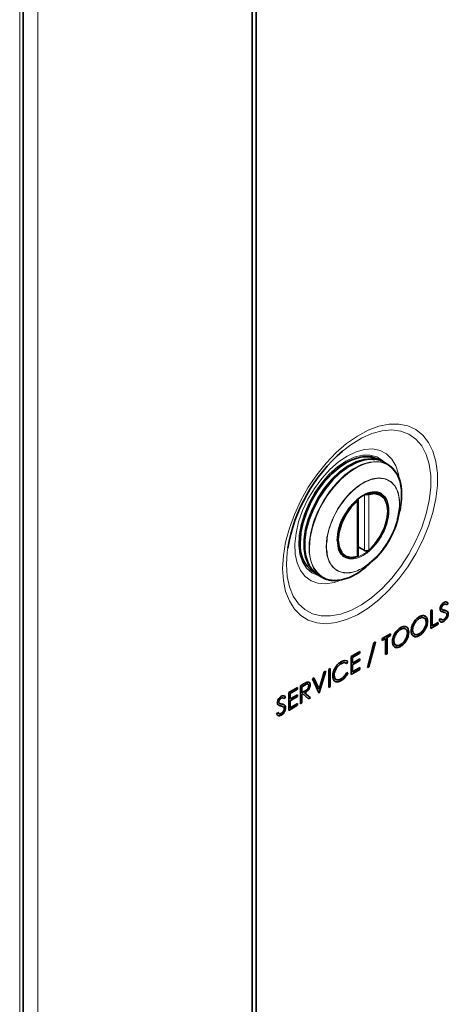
# Model space of a CAD drawing. Header units: millimetres. Extents: x 0 to 1118, y 0 to 864.
# Tile 162 of 256: x 264 to 282, y 635 to 677. Entities that reach past the tile are written whole.
import ezdxf

# ---------------------------------------------------------------- set-up
doc = ezdxf.new("R2010")
doc.units = ezdxf.units.MM

msp = doc.modelspace()

# ---------------------------------------------------------------- linework, layer by layer
at = {"color": 7, "linetype": 'Continuous', "lineweight": 35}
for p, q in [((273.7853, 681.3734), (273.7853, 624.5115)), ((273.9585, 681.2693), (273.9585, 624.8157)), ((264.1542, 615.6017), (264.1542, 679.0878)), ((279.1754, 658.2351), (279.1119, 658.2717)), ((279.4986, 658.063), (279.3126, 658.1703)), ((279.1878, 656.7702), (278.9895, 656.8847)), ((278.2455, 654.218), (278.2455, 656.5906)), ((279.9294, 655.8236), (279.9896, 656.0838)), ((275.8076, 654.8039), (275.8109, 654.7644)), ((277.4164, 654.5507), (277.3851, 654.8056)), ((277.5175, 654.3282), (277.713, 654.2153)), ((278.7082, 653.8643), (278.9035, 654.0465)), ((276.3747, 653.5301), (276.4382, 653.4935)), ((276.5629, 653.407), (276.7488, 653.2997)), ((282.0259, 652.2252), (281.9727, 652.148)), ((282.0276, 652.2242), (281.9745, 652.147)), ((281.9986, 652.2447), (282.0259, 652.2252)), ((282.0259, 652.2252), (282.0276, 652.2242)), ((281.2973, 651.9112), (281.356, 651.9451)), ((281.2973, 651.155), (281.2973, 651.9112)), ((281.3543, 651.9441), (281.3543, 651.2675)), ((281.356, 651.9451), (281.356, 651.2665)), ((281.7488, 652.02), (281.7506, 652.019)), ((281.8448, 652.1711), (281.8466, 652.1701)), ((281.9538, 651.7945), (281.9345, 651.8055)), ((282.0342, 651.7677), (282.036, 651.7667)), ((280.8157, 651.577), (280.8174, 651.576)), ((281.1612, 651.4569), (281.1629, 651.4558)), ((281.356, 651.2665), (281.6079, 651.4119)), ((281.6061, 651.4108), (281.6061, 651.3353)), ((281.6079, 651.4119), (281.6079, 651.3343)), ((281.6498, 651.5044), (281.7052, 651.5747)), ((281.7034, 651.5757), (281.7458, 651.5403)), ((281.8472, 651.4551), (281.849, 651.4541)), ((280.0265, 651.1215), (280.0283, 651.1204)), ((280.372, 651.0013), (280.3738, 651.0003)), ((280.5315, 651.0901), (280.5333, 651.089)), ((281.6061, 651.3353), (281.2973, 651.157)), ((281.6079, 651.3343), (281.2973, 651.155)), ((281.3543, 651.2675), (281.356, 651.2665)), ((281.6061, 651.3353), (281.6079, 651.3343)), ((278.636, 649.5121), (278.9099, 650.5524)), ((278.9694, 650.5867), (278.6962, 649.5488)), ((278.9718, 650.5881), (278.698, 649.5478)), ((278.9099, 650.5524), (278.9718, 650.5881)), ((279.2573, 650.7335), (279.6015, 650.9322)), ((279.3982, 650.7393), (279.2573, 650.658)), ((279.4, 650.7383), (279.2573, 650.6559)), ((279.2573, 650.6559), (279.2573, 650.7335)), ((279.3982, 650.7393), (279.4, 650.7383)), ((279.4, 650.0597), (279.4, 650.7383)), ((279.5997, 650.8557), (279.457, 650.7733)), ((279.457, 650.7733), (279.457, 650.0947)), ((279.457, 650.7733), (279.4587, 650.7723)), ((279.6015, 650.8546), (279.4587, 650.7723)), ((279.4587, 650.7723), (279.4587, 650.0937)), ((279.5997, 650.9312), (279.5997, 650.8557)), ((279.5997, 650.8557), (279.6015, 650.8546)), ((279.6015, 650.9322), (279.6015, 650.8546)), ((279.7424, 650.6345), (279.7442, 650.6335)), ((280.818, 650.861), (280.8198, 650.86)), ((277.9476, 649.9775), (278.317, 650.1907)), ((278.3153, 650.1142), (278.0046, 649.9349)), ((278.317, 650.1131), (278.0064, 649.9338)), ((278.3153, 650.1897), (278.3153, 650.1142)), ((278.3153, 650.1142), (278.317, 650.1131)), ((278.317, 650.1907), (278.317, 650.1131)), ((280.0289, 650.4054), (280.0307, 650.4044)), ((277.8116, 649.7622), (277.7601, 649.6871)), ((277.8133, 649.7612), (277.7619, 649.686)), ((277.8116, 649.7622), (277.8133, 649.7612)), ((277.9476, 649.2213), (277.9476, 649.9775)), ((278.0046, 649.9349), (278.0046, 649.7022)), ((278.0046, 649.9349), (278.0064, 649.9338)), ((278.3153, 649.804), (278.0046, 649.6246)), ((278.0046, 649.7022), (278.0064, 649.7012)), ((278.0064, 649.9338), (278.0064, 649.7012)), ((278.0064, 649.7012), (278.317, 649.8805)), ((278.317, 649.8029), (278.0064, 649.6236)), ((278.3153, 649.8795), (278.3153, 649.804)), ((278.3153, 649.804), (278.317, 649.8029)), ((278.317, 649.8805), (278.317, 649.8029)), ((279.457, 650.0947), (279.4, 650.0618)), ((279.4587, 650.0937), (279.4, 650.0597)), ((279.457, 650.0947), (279.4587, 650.0937)), ((276.6003, 648.6037), (276.8185, 649.3256)), ((276.879, 649.3605), (276.6027, 648.4469)), ((276.8815, 649.362), (276.6044, 648.4459)), ((276.8185, 649.3256), (276.8815, 649.362)), ((277.0074, 649.4347), (277.0662, 649.4686)), ((277.0074, 648.6785), (277.0074, 649.4347)), ((277.0644, 649.4676), (277.0644, 648.7135)), ((277.0662, 649.4686), (277.0662, 648.7124)), ((277.5222, 649.6757), (277.524, 649.6747)), ((277.7619, 649.2983), (277.8133, 649.283)), ((278.3153, 649.4356), (277.9476, 649.2234)), ((278.317, 649.4346), (277.9476, 649.2213)), ((278.0046, 649.6246), (278.0046, 649.3338)), ((278.0046, 649.6246), (278.0064, 649.6236)), ((278.0046, 649.3338), (278.0064, 649.3328)), ((278.0064, 649.6236), (278.0064, 649.3328)), ((278.0064, 649.3328), (278.317, 649.5121)), ((278.3153, 649.5111), (278.3153, 649.4356)), ((278.3153, 649.4356), (278.317, 649.4346)), ((278.317, 649.5121), (278.317, 649.4346)), ((278.698, 649.5478), (278.636, 649.5121)), ((278.6962, 649.5488), (278.6367, 649.5145)), ((278.6962, 649.5488), (278.698, 649.5478)), ((276.319, 649.0373), (276.382, 649.0736)), ((276.5961, 648.4411), (276.319, 649.0373)), ((276.381, 649.073), (276.5985, 648.6048)), ((276.382, 649.0736), (276.6003, 648.6037)), ((277.2323, 649.1877), (277.2341, 649.1867)), ((277.5267, 648.9609), (277.5284, 648.9599)), ((275.3284, 648.4654), (275.6978, 648.6786)), ((275.3284, 647.7093), (275.3284, 648.4654)), ((275.696, 648.6021), (275.3854, 648.4228)), ((275.6978, 648.6011), (275.3872, 648.4218)), ((275.696, 648.6776), (275.696, 648.6021)), ((275.696, 648.6021), (275.6978, 648.6011)), ((275.6978, 648.6786), (275.6978, 648.6011)), ((275.8153, 648.7465), (275.9464, 648.8221)), ((275.8153, 647.9903), (275.8153, 648.7465)), ((275.9951, 648.7748), (275.8723, 648.7039)), ((275.8723, 648.7039), (275.8723, 648.4518)), ((275.8723, 648.7039), (275.8741, 648.7029)), ((275.8723, 648.4518), (275.8741, 648.4508)), ((275.9969, 648.7737), (275.8741, 648.7029)), ((275.8741, 648.7029), (275.8741, 648.4508)), ((275.8741, 648.4508), (275.994, 648.519)), ((276.2249, 648.7828), (276.2267, 648.7818)), ((276.5985, 648.6048), (276.6003, 648.6037)), ((277.0644, 648.7135), (277.0074, 648.6806)), ((277.0662, 648.7124), (277.0074, 648.6785)), ((277.0644, 648.7135), (277.0662, 648.7124)), ((274.9069, 648.0702), (274.9087, 648.0692)), ((275.0029, 648.2214), (275.0047, 648.2204)), ((275.1839, 648.2754), (275.1308, 648.1983)), ((275.1857, 648.2744), (275.1326, 648.1972)), ((275.1567, 648.295), (275.1839, 648.2754)), ((275.1839, 648.2754), (275.1857, 648.2744)), ((275.3854, 648.4228), (275.3854, 648.1901)), ((275.3854, 648.4228), (275.3872, 648.4218)), ((275.696, 648.2919), (275.3854, 648.1126)), ((275.3854, 648.1901), (275.3872, 648.1891)), ((275.3854, 648.1126), (275.3854, 647.8218)), ((275.3854, 648.1126), (275.3872, 648.1116)), ((275.3872, 648.4218), (275.3872, 648.1891)), ((275.3872, 648.1891), (275.6978, 648.3684)), ((275.6978, 648.2909), (275.3872, 648.1116)), ((275.3872, 648.1116), (275.3872, 647.8207)), ((275.696, 648.3674), (275.696, 648.2919)), ((275.696, 648.2919), (275.6978, 648.2909)), ((275.6978, 648.3684), (275.6978, 648.2909)), ((275.9201, 648.4018), (275.8723, 648.3743)), ((275.8723, 648.3743), (275.8723, 648.0253)), ((275.8723, 648.3743), (275.8741, 648.3733)), ((275.9218, 648.4008), (275.8741, 648.3733)), ((275.8741, 648.3733), (275.8741, 648.0243)), ((275.9201, 648.4018), (275.9218, 648.4008)), ((276.1624, 648.1907), (275.9218, 648.4008)), ((275.9927, 648.4438), (276.2333, 648.2337)), ((275.9927, 648.4438), (275.9945, 648.4428)), ((275.9945, 648.4428), (276.2351, 648.2327)), ((276.2333, 648.2337), (276.161, 648.1919)), ((276.2351, 648.2327), (276.1624, 648.1907)), ((276.2333, 648.2337), (276.2351, 648.2327)), ((276.6027, 648.4469), (276.5953, 648.4427)), ((276.6044, 648.4459), (276.5961, 648.4411)), ((276.6027, 648.4469), (276.6044, 648.4459)), ((274.8079, 647.5547), (274.8633, 647.6249)), ((274.8615, 647.626), (274.9038, 647.5906)), ((274.9037, 647.9295), (274.892, 647.9354)), ((275.1923, 647.818), (275.1941, 647.817)), ((275.696, 647.9235), (275.3284, 647.7113)), ((275.6978, 647.9225), (275.3284, 647.7093)), ((275.3854, 647.8218), (275.3872, 647.8207)), ((275.3872, 647.8207), (275.6978, 648.0001)), ((275.696, 647.999), (275.696, 647.9235)), ((275.696, 647.9235), (275.6978, 647.9225)), ((275.6978, 648.0001), (275.6978, 647.9225)), ((275.8723, 648.0253), (275.8153, 647.9924)), ((275.8741, 648.0243), (275.8153, 647.9903)), ((275.8723, 648.0253), (275.8741, 648.0243)), ((275.0053, 647.5054), (275.007, 647.5043))]:
    msp.add_line(p, q, dxfattribs=at)
at = {"color": 7, "linetype": 'Continuous', "lineweight": 18}
for p, q in [((264.7767, 680.0327), (264.7767, 615.7079)), ((264.0077, 615.3976), (264.0077, 678.8837)), ((278.5167, 656.7769), (278.5167, 654.4399)), ((278.6919, 654.4605), (278.6919, 656.8038)), ((278.2089, 656.525), (278.2089, 654.1816)), ((279.991, 656.3821), (279.9031, 655.7993)), ((281.8339, 651.848), (281.8357, 651.847)), ((275.9951, 648.7748), (275.9969, 648.7737)), ((274.992, 647.8982), (274.9938, 647.8972))]:
    msp.add_line(p, q, dxfattribs=at)
at = {"color": 7, "linetype": 'Continuous', "lineweight": 18, "flags": 128}
for points in [[(275.068, 653.683), (275.0997, 654.225), (275.1942, 654.7931), (275.3497, 655.3762), (275.5631, 655.9629), (275.8304, 656.5419), (276.1462, 657.1019), (276.5044, 657.6319), (276.8982, 658.1217), (277.3197, 658.5617), (277.7608, 658.9433), (278.2129, 659.2592), (278.6673, 659.5032), (279.115, 659.6705), (279.5474, 659.7579), (279.956, 659.7636), (280.3329, 659.6876), (280.6708, 659.5314), (280.963, 659.2979), (281.2039, 658.9918), (281.3888, 658.6189), (281.5141, 658.1866), (281.5774, 657.7033), (281.5774, 657.1783), (281.5141, 656.6219), (281.3888, 656.0449), (281.2039, 655.4585), (280.963, 654.8743), (280.6708, 654.3034), (280.3329, 653.7571), (279.956, 653.2459), (279.5474, 652.7799), (279.115, 652.3681), (278.6673, 652.0184), (278.2129, 651.7378), (277.7608, 651.5317), (277.3197, 651.404), (276.8982, 651.3573), (276.5044, 651.3926), (276.1462, 651.509), (275.8304, 651.7043), (275.5631, 651.9747), (275.3497, 652.3151), (275.1942, 652.7186), (275.0997, 653.1776), (275.068, 653.683)], [(275.2297, 653.8447), (275.2621, 653.3527), (275.3585, 652.9085), (275.517, 652.5216), (275.734, 652.2003), (276.0051, 651.9515), (276.3243, 651.7803), (276.685, 651.6906), (277.0794, 651.6841), (277.4991, 651.761), (277.9352, 651.9198), (278.3784, 652.1569), (278.8192, 652.4674), (279.2483, 652.8446), (279.6564, 653.2805), (280.035, 653.7658), (280.3758, 654.2902), (280.6718, 654.8424), (280.9165, 655.4108), (281.1047, 655.9832), (281.2325, 656.5473), (281.2971, 657.0912), (281.2971, 657.6034), (281.2325, 658.0727), (281.1047, 658.4894), (280.9165, 658.8444), (280.6718, 659.1302), (280.3758, 659.3408), (280.035, 659.4716), (279.6564, 659.5198), (279.2483, 659.4845), (278.8192, 659.3664), (278.3784, 659.1679), (277.9352, 658.8933), (277.5879, 658.625)], [(277.7848, 658.4195), (277.4127, 658.1681), (277.0513, 657.8508), (276.711, 657.4767), (276.4016, 657.0566), (276.132, 656.6026), (275.91, 656.1277), (275.7418, 655.6456), (275.6325, 655.1701), (275.585, 654.715), (275.6009, 654.2933), (275.6796, 653.9171), (275.8188, 653.5973), (276.0146, 653.3432), (276.2613, 653.1619), (276.5519, 653.0587), (276.8779, 653.0366), (277.23, 653.0962), (277.5128, 653.1969)], [(279.373, 658.1323), (279.2743, 658.2313), (279.0289, 658.386), (278.7416, 658.4612), (278.4216, 658.4544), (278.0793, 658.3659), (277.7256, 658.1985)], [(279.9697, 657.4528), (279.9372, 657.6552), (279.8278, 658.0044), (279.6597, 658.2924), (279.4376, 658.5109), (279.168, 658.6536), (278.8586, 658.7165), (278.5183, 658.6977), (278.1569, 658.5977), (277.7848, 658.4195)], [(277.7256, 658.1985), (277.3719, 657.9576), (277.0296, 657.6509), (276.7097, 657.2882), (276.4224, 656.8813), (276.177, 656.4433), (275.9813, 655.9881), (275.8418, 655.5304), (275.7627, 655.085), (275.7468, 654.6662), (275.7945, 654.2873), (275.9042, 653.9607), (276.0725, 653.6967), (276.2939, 653.5039), (276.5613, 653.3885), (276.6175, 653.3755)], [(279.1115, 658.2566), (279.0916, 658.2636), (278.802, 658.3172), (278.4829, 658.2905), (278.1446, 658.1843), (277.7979, 658.0022), (277.454, 657.7499), (277.1239, 657.4355), (276.8183, 657.0692), (276.547, 656.6627), (276.3187, 656.2291), (276.1407, 655.7824), (276.0188, 655.3368), (275.9568, 654.9067), (275.9568, 654.506), (276.0188, 654.1474), (276.1407, 653.8426), (276.3187, 653.6014), (276.3876, 653.5381)], [(276.7486, 653.2998), (276.5505, 653.4533), (276.3717, 653.6957), (276.2492, 654.0018), (276.187, 654.362), (276.187, 654.7646), (276.2492, 655.1966), (276.3717, 655.6442), (276.5505, 656.093), (276.7799, 656.5286), (277.0525, 656.9369), (277.3595, 657.3049), (277.691, 657.6207), (278.0365, 657.8742), (278.3847, 658.0572), (278.7246, 658.1638), (279.0452, 658.1906), (279.3361, 658.1368), (279.4983, 658.0631)], [(276.1996, 654.5546), (276.2307, 654.9722), (276.3232, 655.4123), (276.4739, 655.8608), (276.6781, 656.3032), (276.9292, 656.7254), (277.2192, 657.1138), (277.5387, 657.456), (277.8774, 657.7408), (278.2245, 657.9591), (278.5687, 658.104), (278.8992, 658.1708), (279.2051, 658.1573), (279.4767, 658.064), (279.5081, 658.0467)], [(276.8949, 654.5992), (276.9267, 654.9782), (277.0206, 655.3784), (277.173, 655.7834), (277.3775, 656.1765), (277.6258, 656.5417), (277.9076, 656.8641), (278.2116, 657.1304), (278.5251, 657.3298), (278.8355, 657.4541), (279.1299, 657.4981), (279.3963, 657.4602), (279.6238, 657.3417), (279.8032, 657.1477), (279.927, 656.886), (279.9902, 656.5674), (279.9902, 656.2048), (279.9294, 655.8236)], [(279.19, 656.8193), (279.2366, 656.7892), (279.3836, 656.6281), (279.4754, 656.4016), (279.5066, 656.1228), (279.4754, 655.808), (279.3836, 655.4755), (279.2366, 655.1446), (279.0428, 654.8345), (278.8136, 654.5633), (278.5622, 654.3466), (278.3034, 654.1972), (278.052, 654.1236), (277.8228, 654.1302), (277.6712, 654.189)], [(275.285, 654.5423), (275.2621, 654.3742), (275.2297, 653.8447)], [(278.9035, 654.0465), (278.8355, 653.9849), (278.5251, 653.7509), (278.2116, 653.5882), (277.9076, 653.5036), (277.6258, 653.5006), (277.3775, 653.5792), (277.173, 653.7362), (277.0206, 653.9652), (276.9267, 654.2569), (276.8949, 654.5992)]]:
    msp.add_lwpolyline(points, dxfattribs=at)
at = {"color": 7, "linetype": 'Continuous', "lineweight": 35, "flags": 128}
for points in [[(279.1119, 658.2717), (279.081, 658.2888), (278.8097, 658.382), (278.5041, 658.3955), (278.174, 658.3288), (277.8301, 658.1841), (277.4835, 657.966), (277.1451, 657.6815), (276.826, 657.3398), (276.5364, 656.9518), (276.2856, 656.5301), (276.0816, 656.0881), (275.931, 655.6402), (275.8387, 655.2006), (275.8076, 654.7835)], [(276.5629, 653.407), (276.3646, 653.5606), (276.1858, 653.803), (276.0633, 654.1092), (276.001, 654.4694), (276.001, 654.8719), (276.0633, 655.304), (276.1858, 655.7516), (276.3646, 656.2004), (276.594, 656.6359), (276.8665, 657.0443), (277.1735, 657.4123), (277.5051, 657.7281), (277.8505, 657.9815), (278.1988, 658.1645), (278.5386, 658.2712), (278.8592, 658.298), (279.1502, 658.2442), (279.3126, 658.1703)], [(279.5081, 658.0467), (279.7053, 657.8938), (279.8835, 657.6523), (280.0056, 657.3471), (280.0676, 656.9882), (280.0676, 656.587), (280.0056, 656.1564), (279.9896, 656.0838)], [(278.6919, 656.8038), (278.9515, 656.8383), (279.1754, 656.7771), (279.3477, 656.6246), (279.4563, 656.3917), (279.4934, 656.0948), (279.4563, 655.7552), (279.3477, 655.3969), (279.1754, 655.0454), (278.9515, 654.7257), (278.6919, 654.4605)], [(278.2089, 654.1816), (277.9493, 654.1472), (277.7254, 654.2083), (277.5531, 654.3608), (277.4445, 654.5938), (277.4074, 654.8906), (277.4445, 655.2303), (277.5531, 655.5886), (277.7254, 655.9401), (277.9493, 656.2598), (278.2089, 656.525)], [(278.7082, 653.8643), (278.5687, 653.7406), (278.2245, 653.488), (277.8774, 653.3056), (277.5387, 653.1994), (277.2192, 653.1726), (276.9292, 653.2262), (276.7679, 653.2995)]]:
    msp.add_lwpolyline(points, dxfattribs=at)
at = {"color": 7, "linetype": 'Continuous', "lineweight": 35}
for centre, radius, start, end in [((282.1197, 653.3778), 6.9333, 130.81601, 170.33057), ((278.6999, 656.9432), 1.3754, 354.18735, 54.51584), ((278.8851, 656.1424), 0.7424, 65.74756, 119.05861), ((276.4419, 656.6522), 3.5846, 313.37026, 346.63512), ((277.1322, 654.6278), 1.3337, 173.29706, 235.39076), ((277.9824, 654.6955), 0.5945, 195.98161, 238.42968), ((277.2414, 654.1694), 0.9995, 240.457, 273.72636)]:
    msp.add_arc(centre, radius, start, end, dxfattribs=at)
at = {"color": 7, "linetype": 'Continuous', "lineweight": 18}
msp.add_arc((277.5631, 654.4158), 1.3706, 174.18581, 234.53352, dxfattribs=at)
at = {"color": 7, "linetype": 'Continuous', "lineweight": 35}
msp.add_ellipse((269.5888, 660.6084), major_axis=(60.7933, -33.9012), ratio=0.0151125, start_param=4.8636919, end_param=4.8682009, dxfattribs=at)
for points, knots in [([(278.9331, 658.3139), (278.8817, 658.3355), (278.7324, 658.3983), (278.4395, 658.3918), (278.084, 658.3079), (277.7255, 658.1382), (277.3677, 657.8939), (277.0102, 657.5688), (276.6664, 657.1647), (276.3598, 656.7), (276.1103, 656.2017), (275.9333, 655.7026), (275.8266, 655.2282), (275.8138, 654.9426), (275.8076, 654.8039)], [0, 0, 0, 0, 0.0471004, 0.1366571, 0.2226392, 0.3037621, 0.384885, 0.4708671, 0.5604238, 0.6518811, 0.7433383, 0.832895, 0.9188771, 1, 1, 1, 1]), ([(278.9365, 658.2708), (278.836, 658.2789), (278.6271, 658.296), (278.2791, 658.2045), (277.9202, 658.0368), (277.5604, 657.7906), (277.2014, 657.4642), (276.856, 657.0582), (276.5479, 656.5913), (276.2973, 656.0908), (276.1195, 655.5894), (276.0123, 655.1128), (275.9995, 654.8259), (275.9932, 654.6865)], [0, 0, 0, 0, 0.084508, 0.1756837, 0.2617067, 0.3477297, 0.4389055, 0.5338718, 0.6308534, 0.727835, 0.8228013, 0.913977, 1, 1, 1, 1]), ([(279.2222, 656.8296), (279.1659, 656.8547), (279.0545, 656.9045), (278.7982, 656.9062), (278.4507, 656.7841), (278.1018, 656.5051), (277.8478, 656.2062), (277.6729, 655.9415), (277.532, 655.6585), (277.3959, 655.2864), (277.3735, 655.0296), (277.3589, 654.8626)], [0, 0, 0, 0, 0.0877596, 0.1736954, 0.3333333, 0.4929712, 0.5789071, 0.6666667, 0.7544262, 0.8403621, 1, 1, 1, 1]), ([(278.6919, 656.8038), (278.6809, 656.8013), (278.659, 656.7962), (278.6197, 656.7951), (278.5946, 656.7991), (278.5839, 656.8008)], [0, 0, 0, 0, 0.3636859, 0.7276358, 1, 1, 1, 1]), ([(278.244, 656.5907), (278.2439, 656.5841), (278.2437, 656.568), (278.2299, 656.545), (278.2149, 656.5307), (278.2089, 656.525)], [0, 0, 0, 0, 0.2923029, 0.7157774, 1, 1, 1, 1]), ([(279.9031, 655.7993), (279.8976, 655.7548), (279.8761, 655.5822), (279.742, 655.2581), (279.5494, 654.8581), (279.2993, 654.4913), (279.0857, 654.2131), (278.9471, 654.1084), (278.9113, 654.0813)], [0, 0, 0, 0, 0.0735251, 0.2845598, 0.500073, 0.7155862, 0.926621, 1, 1, 1, 1]), ([(275.9932, 654.6865), (275.9991, 654.5539), (276.0113, 654.2808), (276.1242, 653.9362), (276.2266, 653.7181), (276.3096, 653.6484), (276.3107, 653.6474)], [0, 0, 0, 0, 0.3145481, 0.6479375, 0.9951872, 1, 1, 1, 1]), ([(277.6712, 654.189), (277.6183, 654.232), (277.5169, 654.3145), (277.4279, 654.442), (277.4177, 654.5385), (277.4164, 654.5507)], [0, 0, 0, 0, 0.48728922, 0.93503764, 1, 1, 1, 1]), ([(278.5167, 654.4399), (278.5277, 654.4351), (278.5496, 654.4255), (278.591, 654.4221), (278.6328, 654.4283), (278.6678, 654.4422), (278.685, 654.4553), (278.6919, 654.4605)], [0, 0, 0, 0, 0.21292308, 0.42582488, 0.63937351, 0.85516657, 1, 1, 1, 1]), ([(278.2089, 654.1816), (278.2177, 654.1854), (278.2353, 654.1928), (278.2463, 654.2069), (278.2444, 654.2159), (278.244, 654.2179)], [0, 0, 0, 0, 0.4367512, 0.8738193, 1, 1, 1, 1]), ([(281.6918, 651.9819), (281.6947, 652.0103), (281.7004, 652.0673), (281.745, 652.1515), (281.7985, 652.2146), (281.8349, 652.2392), (281.8532, 652.2515)], [0, 0, 0, 0, 0.27947486, 0.55880271, 0.77935759, 1, 1, 1, 1]), ([(281.9229, 652.1791), (281.9191, 652.1819), (281.9077, 652.1905), (281.8796, 652.1875), (281.8564, 652.1766), (281.8448, 652.1711)], [0, 0, 0, 0, 0.195634, 0.5977139, 1, 1, 1, 1]), ([(281.9745, 652.147), (281.956, 652.1639), (281.9303, 652.1874), (281.8817, 652.1872), (281.8583, 652.1758), (281.8466, 652.1701)], [0, 0, 0, 0, 0.5598466, 0.7798669, 1, 1, 1, 1]), ([(281.8532, 652.2515), (281.8733, 652.2609), (281.9137, 652.2796), (281.9768, 652.2717), (282.0083, 652.2422), (282.0276, 652.2242)], [0, 0, 0, 0, 0.2798031, 0.5594901, 1, 1, 1, 1]), ([(281.7284, 651.8879), (281.7169, 651.9008), (281.6962, 651.9239), (281.6932, 651.9641), (281.6918, 651.9819)], [0, 0, 0, 0, 0.5598216, 1, 1, 1, 1]), ([(281.8357, 651.847), (281.8143, 651.852), (281.7762, 651.861), (281.743, 651.8797), (281.7284, 651.8879)], [0, 0, 0, 0, 0.560415, 1, 1, 1, 1]), ([(281.8448, 652.1711), (281.8315, 652.1623), (281.805, 652.1446), (281.7729, 652.1026), (281.7521, 652.0581), (281.7499, 652.0327), (281.7488, 652.02)], [0, 0, 0, 0, 0.280299, 0.5598317, 0.7798996, 1, 1, 1, 1]), ([(281.7488, 652.02), (281.7496, 652.0099), (281.7512, 651.9897), (281.7653, 651.963), (281.7818, 651.9532), (281.792, 651.9472)], [0, 0, 0, 0, 0.2798189, 0.5598067, 1, 1, 1, 1]), ([(281.8466, 652.1701), (281.8333, 652.1613), (281.8068, 652.1435), (281.7747, 652.1016), (281.7538, 652.057), (281.7517, 652.0317), (281.7506, 652.019)], [0, 0, 0, 0, 0.280299, 0.5598317, 0.7798996, 1, 1, 1, 1]), ([(281.7506, 652.019), (281.7514, 652.0089), (281.753, 651.9887), (281.767, 651.962), (281.7836, 651.9522), (281.7937, 651.9462)], [0, 0, 0, 0, 0.2798189, 0.5598067, 1, 1, 1, 1]), ([(281.8339, 651.848), (281.8124, 651.8526), (281.785, 651.8585), (281.7611, 651.8713), (281.756, 651.874)], [0, 0, 0, 0, 0.7876731, 1, 1, 1, 1]), ([(281.7937, 651.9462), (281.8099, 651.941), (281.8387, 651.9318), (281.8686, 651.9248), (281.8818, 651.9217)], [0, 0, 0, 0, 0.5599058, 1, 1, 1, 1]), ([(281.9163, 651.8159), (281.9075, 651.8214), (281.8826, 651.837), (281.8531, 651.8437), (281.8339, 651.848)], [0, 0, 0, 0, 0.3532173, 1, 1, 1, 1]), ([(281.918, 651.8149), (281.9093, 651.8204), (281.8844, 651.836), (281.8548, 651.8426), (281.8357, 651.847)], [0, 0, 0, 0, 0.35321729, 1, 1, 1, 1]), ([(282.0342, 651.7677), (282.0306, 651.7347), (282.0232, 651.6685), (281.9709, 651.5724), (281.9104, 651.4975), (281.8683, 651.4693), (281.8472, 651.4551)], [0, 0, 0, 0, 0.2791586, 0.5590722, 0.7794319, 1, 1, 1, 1]), ([(281.8818, 651.9217), (281.9228, 651.9103), (281.98, 651.8944), (282.0287, 651.8315), (282.0336, 651.7883), (282.036, 651.7667)], [0, 0, 0, 0, 0.5601366, 0.7802692, 1, 1, 1, 1]), ([(281.9773, 651.7339), (281.9756, 651.748), (281.9727, 651.7732), (281.9596, 651.788), (281.9538, 651.7945)], [0, 0, 0, 0, 0.5590236, 1, 1, 1, 1]), ([(281.9877, 651.8739), (281.9896, 651.8731), (282.0065, 651.866), (282.026, 651.8309), (282.0315, 651.7888), (282.0342, 651.7677)], [0, 0, 0, 0, 0.0585823, 0.5297212, 1, 1, 1, 1]), ([(280.4745, 651.0548), (280.4806, 651.1166), (280.4927, 651.2403), (280.5824, 651.4248), (280.6954, 651.5694), (280.7748, 651.6244), (280.8145, 651.6519)], [0, 0, 0, 0, 0.2797387, 0.5593295, 0.779683, 1, 1, 1, 1]), ([(280.8157, 651.577), (280.7743, 651.547), (280.6916, 651.4869), (280.597, 651.348), (280.5404, 651.2082), (280.5345, 651.1294), (280.5315, 651.0901)], [0, 0, 0, 0, 0.2796348, 0.5593474, 0.7796305, 1, 1, 1, 1]), ([(280.8174, 651.576), (280.7761, 651.546), (280.6933, 651.4859), (280.5988, 651.347), (280.5422, 651.2072), (280.5363, 651.1284), (280.5333, 651.089)], [0, 0, 0, 0, 0.2796348, 0.5593474, 0.7796305, 1, 1, 1, 1]), ([(280.8145, 651.6519), (280.8658, 651.6752), (280.9684, 651.7219), (281.0834, 651.6814), (281.1528, 651.5894), (281.1595, 651.5004), (281.1629, 651.4558)], [0, 0, 0, 0, 0.279729, 0.5593322, 0.7795815, 1, 1, 1, 1]), ([(281.0394, 651.5759), (281.0264, 651.5892), (280.9942, 651.6222), (280.9123, 651.6212), (280.8479, 651.5917), (280.8157, 651.577)], [0, 0, 0, 0, 0.2545317, 0.6273473, 1, 1, 1, 1]), ([(281.1042, 651.4221), (281.0991, 651.4672), (281.0891, 651.5574), (281.0093, 651.6154), (280.9151, 651.6215), (280.85, 651.5912), (280.8174, 651.576)], [0, 0, 0, 0, 0.2794636, 0.5588542, 0.7794754, 1, 1, 1, 1]), ([(280.8174, 650.9362), (280.859, 650.9657), (280.9421, 651.0247), (281.0383, 651.1631), (281.0952, 651.3035), (281.1012, 651.3825), (281.1042, 651.4221)], [0, 0, 0, 0, 0.2798163, 0.5593513, 0.7796339, 1, 1, 1, 1]), ([(281.1612, 651.4569), (281.1554, 651.3949), (281.1439, 651.2709), (281.0506, 651.0869), (280.9377, 650.942), (280.8579, 650.888), (280.818, 650.861)], [0, 0, 0, 0, 0.2796262, 0.5593459, 0.7795817, 1, 1, 1, 1]), ([(281.1629, 651.4558), (281.1572, 651.3938), (281.1456, 651.2698), (281.0524, 651.0859), (280.9395, 650.941), (280.8597, 650.887), (280.8198, 650.86)], [0, 0, 0, 0, 0.2796262, 0.5593459, 0.7795817, 1, 1, 1, 1]), ([(281.0352, 651.6818), (281.0517, 651.6784), (281.1014, 651.6683), (281.1499, 651.588), (281.1574, 651.5006), (281.1612, 651.4569)], [0, 0, 0, 0, 0.198882, 0.5992872, 1, 1, 1, 1]), ([(281.849, 651.4541), (281.8247, 651.4429), (281.7763, 651.4206), (281.7017, 651.4345), (281.6695, 651.4779), (281.6498, 651.5044)], [0, 0, 0, 0, 0.2798799, 0.5597027, 1, 1, 1, 1]), ([(281.8472, 651.4551), (281.8232, 651.4442), (281.7751, 651.4225), (281.7193, 651.4286), (281.6988, 651.4532), (281.6915, 651.462)], [0, 0, 0, 0, 0.3915271, 0.7829743, 1, 1, 1, 1]), ([(281.7052, 651.5747), (281.7247, 651.5514), (281.7518, 651.5189), (281.8073, 651.5126), (281.8351, 651.5253), (281.849, 651.5317)], [0, 0, 0, 0, 0.55932064, 0.77978172, 1, 1, 1, 1]), ([(282.036, 651.7667), (282.0323, 651.7337), (282.025, 651.6675), (281.9727, 651.5714), (281.9122, 651.4965), (281.8701, 651.4682), (281.849, 651.4541)], [0, 0, 0, 0, 0.27915859, 0.55907216, 0.77943187, 1, 1, 1, 1]), ([(281.849, 651.5317), (281.8665, 651.5439), (281.9017, 651.5684), (281.9448, 651.6236), (281.9721, 651.683), (281.9755, 651.7169), (281.9773, 651.7339)], [0, 0, 0, 0, 0.2801649, 0.5600177, 0.7800885, 1, 1, 1, 1]), ([(279.6854, 650.5992), (279.6915, 650.6611), (279.7036, 650.7847), (279.7933, 650.9693), (279.9063, 651.1139), (279.9857, 651.1688), (280.0254, 651.1963)], [0, 0, 0, 0, 0.2797387, 0.5593295, 0.779683, 1, 1, 1, 1]), ([(280.0265, 651.1215), (279.9852, 651.0914), (279.9024, 651.0314), (279.8079, 650.8925), (279.7513, 650.7526), (279.7454, 650.6739), (279.7424, 650.6345)], [0, 0, 0, 0, 0.2796348, 0.5593474, 0.7796305, 1, 1, 1, 1]), ([(280.0283, 651.1204), (279.9869, 651.0904), (279.9042, 651.0304), (279.8097, 650.8915), (279.753, 650.7516), (279.7471, 650.6729), (279.7442, 650.6335)], [0, 0, 0, 0, 0.2796348, 0.5593474, 0.7796305, 1, 1, 1, 1]), ([(280.0254, 651.1963), (280.0767, 651.2197), (280.1793, 651.2664), (280.2943, 651.2259), (280.3636, 651.1339), (280.3704, 651.0448), (280.3738, 651.0003)], [0, 0, 0, 0, 0.279729, 0.5593322, 0.7795815, 1, 1, 1, 1]), ([(280.2108, 651.1526), (280.2099, 651.1534), (280.1885, 651.1714), (280.122, 651.1636), (280.0584, 651.1355), (280.0265, 651.1215)], [0, 0, 0, 0, 0.0224256, 0.5113196, 1, 1, 1, 1]), ([(280.315, 650.9665), (280.31, 651.0116), (280.3, 651.1019), (280.2202, 651.1598), (280.126, 651.166), (280.0609, 651.1356), (280.0283, 651.1204)], [0, 0, 0, 0, 0.2794636, 0.5588542, 0.7794754, 1, 1, 1, 1]), ([(280.0283, 650.4806), (280.0699, 650.5101), (280.153, 650.5692), (280.2492, 650.7075), (280.306, 650.848), (280.312, 650.927), (280.315, 650.9665)], [0, 0, 0, 0, 0.2798163, 0.5593513, 0.7796339, 1, 1, 1, 1]), ([(280.372, 651.0013), (280.3663, 650.9393), (280.3547, 650.8153), (280.2615, 650.6314), (280.1486, 650.4864), (280.0688, 650.4324), (280.0289, 650.4054)], [0, 0, 0, 0, 0.2796262, 0.5593459, 0.7795817, 1, 1, 1, 1]), ([(280.3738, 651.0003), (280.368, 650.9383), (280.3565, 650.8143), (280.2633, 650.6304), (280.1504, 650.4854), (280.0706, 650.4314), (280.0307, 650.4044)], [0, 0, 0, 0, 0.2796262, 0.5593459, 0.7795817, 1, 1, 1, 1]), ([(280.246, 651.2262), (280.2625, 651.2229), (280.3123, 651.2127), (280.3608, 651.1325), (280.3683, 651.045), (280.372, 651.0013)], [0, 0, 0, 0, 0.198882, 0.5992872, 1, 1, 1, 1]), ([(280.8198, 650.86), (280.769, 650.8371), (280.6675, 650.7915), (280.5548, 650.8335), (280.4851, 650.9229), (280.4781, 651.0108), (280.4745, 651.0548)], [0, 0, 0, 0, 0.2796699, 0.5593725, 0.7796337, 1, 1, 1, 1]), ([(280.5315, 651.0901), (280.5361, 651.0444), (280.5451, 650.9545), (280.6044, 650.922), (280.6335, 650.906)], [0, 0, 0, 0, 0.507846, 1, 1, 1, 1]), ([(280.5333, 651.089), (280.5383, 651.0443), (280.5483, 650.9547), (280.6275, 650.8977), (280.7202, 650.8891), (280.785, 650.9205), (280.8174, 650.9362)], [0, 0, 0, 0, 0.2794063, 0.559071, 0.7794588, 1, 1, 1, 1]), ([(280.0307, 650.4044), (279.9799, 650.3816), (279.8784, 650.3359), (279.7657, 650.3779), (279.6959, 650.4673), (279.6889, 650.5553), (279.6854, 650.5992)], [0, 0, 0, 0, 0.2796699, 0.5593725, 0.7796337, 1, 1, 1, 1]), ([(279.7424, 650.6345), (279.747, 650.5888), (279.756, 650.4989), (279.8152, 650.4664), (279.8444, 650.4504)], [0, 0, 0, 0, 0.507846, 1, 1, 1, 1]), ([(279.7442, 650.6335), (279.7492, 650.5887), (279.7592, 650.4991), (279.8384, 650.4421), (279.9311, 650.4336), (279.9959, 650.4649), (280.0283, 650.4806)], [0, 0, 0, 0, 0.2794063, 0.559071, 0.7794588, 1, 1, 1, 1]), ([(280.818, 650.861), (280.7661, 650.8354), (280.683, 650.7946), (280.6224, 650.8231), (280.5997, 650.8338)], [0, 0, 0, 0, 0.625411, 1, 1, 1, 1]), ([(280.0289, 650.4054), (279.9769, 650.3799), (279.8939, 650.339), (279.8332, 650.3675), (279.8105, 650.3782)], [0, 0, 0, 0, 0.625411, 1, 1, 1, 1]), ([(277.1753, 649.1579), (277.1813, 649.2206), (277.1932, 649.3461), (277.2901, 649.5318), (277.4067, 649.6742), (277.4873, 649.7277), (277.5276, 649.7544)], [0, 0, 0, 0, 0.27950548, 0.55909465, 0.77938143, 1, 1, 1, 1]), ([(277.7601, 649.6871), (277.7222, 649.706), (277.6544, 649.7398), (277.5627, 649.6953), (277.5222, 649.6757)], [0, 0, 0, 0, 0.5583875, 1, 1, 1, 1]), ([(277.7619, 649.686), (277.724, 649.7049), (277.6561, 649.7387), (277.5645, 649.6943), (277.524, 649.6747)], [0, 0, 0, 0, 0.5583875, 1, 1, 1, 1]), ([(277.5276, 649.7544), (277.5906, 649.7828), (277.703, 649.8335), (277.7796, 649.7833), (277.8133, 649.7612)], [0, 0, 0, 0, 0.55951064, 1, 1, 1, 1]), ([(277.5222, 649.6757), (277.4804, 649.6461), (277.3967, 649.5868), (277.2994, 649.4483), (277.2412, 649.307), (277.2353, 649.2275), (277.2323, 649.1877)], [0, 0, 0, 0, 0.2798641, 0.5594959, 0.7796657, 1, 1, 1, 1]), ([(277.524, 649.6747), (277.4821, 649.6451), (277.3985, 649.5858), (277.3012, 649.4473), (277.2429, 649.306), (277.237, 649.2265), (277.2341, 649.1867)], [0, 0, 0, 0, 0.2798641, 0.5594959, 0.7796657, 1, 1, 1, 1]), ([(277.8116, 649.284), (277.7914, 649.2457), (277.7509, 649.169), (277.6539, 649.0487), (277.5749, 648.9942), (277.5267, 648.9609)], [0, 0, 0, 0, 0.2803918, 0.5607979, 1, 1, 1, 1]), ([(277.528, 649.0372), (277.5787, 649.0736), (277.6693, 649.1387), (277.7335, 649.2494), (277.7619, 649.2983)], [0, 0, 0, 0, 0.5587722, 1, 1, 1, 1]), ([(277.8133, 649.283), (277.7931, 649.2446), (277.7527, 649.1679), (277.6556, 649.0476), (277.5766, 648.9932), (277.5284, 648.9599)], [0, 0, 0, 0, 0.2803918, 0.5607979, 1, 1, 1, 1]), ([(275.9464, 648.8221), (275.9742, 648.8383), (276.0238, 648.8672), (276.0731, 648.8882), (276.0947, 648.8975)], [0, 0, 0, 0, 0.56023967, 1, 1, 1, 1]), ([(276.0947, 648.8975), (276.1153, 648.9015), (276.1564, 648.9095), (276.1995, 648.8834), (276.2235, 648.8386), (276.2256, 648.8007), (276.2267, 648.7818)], [0, 0, 0, 0, 0.27985288, 0.55949174, 0.77959975, 1, 1, 1, 1]), ([(276.1533, 648.9032), (276.1694, 648.8968), (276.1986, 648.8854), (276.2216, 648.8393), (276.2238, 648.8016), (276.2249, 648.7828)], [0, 0, 0, 0, 0.38188454, 0.69073724, 1, 1, 1, 1]), ([(277.2583, 648.9362), (277.2312, 648.9664), (277.1828, 649.0203), (277.1776, 649.1158), (277.1753, 649.1579)], [0, 0, 0, 0, 0.5590202, 1, 1, 1, 1]), ([(277.2323, 649.1877), (277.2351, 649.1387), (277.2392, 649.0686), (277.2816, 649.0424), (277.2943, 649.0346)], [0, 0, 0, 0, 0.6982583, 1, 1, 1, 1]), ([(277.2341, 649.1867), (277.2391, 649.1407), (277.249, 649.0486), (277.3311, 648.9905), (277.4284, 648.9878), (277.4948, 649.0207), (277.528, 649.0372)], [0, 0, 0, 0, 0.2794307, 0.5589284, 0.7792866, 1, 1, 1, 1]), ([(277.5267, 648.9609), (277.4687, 648.9332), (277.3653, 648.8835), (277.2898, 648.9208), (277.2566, 648.9373)], [0, 0, 0, 0, 0.5598036, 1, 1, 1, 1]), ([(277.5284, 648.9599), (277.4705, 648.9321), (277.367, 648.8825), (277.2916, 648.9198), (277.2583, 648.9362)], [0, 0, 0, 0, 0.5598036, 1, 1, 1, 1]), ([(276.2249, 648.7828), (276.2232, 648.7579), (276.2198, 648.7081), (276.1874, 648.6259), (276.1136, 648.5196), (276.0426, 648.4751), (275.9927, 648.4438)], [0, 0, 0, 0, 0.187115, 0.3739674, 0.5608976, 1, 1, 1, 1]), ([(275.994, 648.519), (276.0343, 648.5423), (276.0847, 648.5714), (276.1342, 648.6372), (276.1603, 648.6869), (276.1649, 648.7236), (276.1679, 648.748)], [0, 0, 0, 0, 0.4998784, 0.6255508, 0.7511979, 1, 1, 1, 1]), ([(276.2267, 648.7818), (276.225, 648.7568), (276.2215, 648.7071), (276.1891, 648.6249), (276.1154, 648.5186), (276.0443, 648.474), (275.9945, 648.4428)], [0, 0, 0, 0, 0.18711495, 0.37396736, 0.56089761, 1, 1, 1, 1]), ([(276.1455, 648.8062), (276.1411, 648.8102), (276.1309, 648.8196), (276.0836, 648.8269), (276.0344, 648.7979), (275.9951, 648.7748)], [0, 0, 0, 0, 0.1300945, 0.3048666, 1, 1, 1, 1]), ([(276.1679, 648.748), (276.1672, 648.7586), (276.1657, 648.7799), (276.153, 648.803), (276.1343, 648.8176), (276.0859, 648.8267), (276.0364, 648.7973), (275.9969, 648.7737)], [0, 0, 0, 0, 0.1253086, 0.2506326, 0.3759615, 0.5013367, 1, 1, 1, 1]), ([(274.8499, 648.0321), (274.8528, 648.0606), (274.8585, 648.1175), (274.903, 648.2017), (274.9566, 648.2648), (274.993, 648.2894), (275.0112, 648.3017)], [0, 0, 0, 0, 0.2794749, 0.5588027, 0.7793576, 1, 1, 1, 1]), ([(275.0029, 648.2214), (274.9896, 648.2125), (274.9631, 648.1948), (274.931, 648.1529), (274.9101, 648.1083), (274.908, 648.0829), (274.9069, 648.0702)], [0, 0, 0, 0, 0.28029896, 0.55983168, 0.77989964, 1, 1, 1, 1]), ([(274.9069, 648.0702), (274.9077, 648.0602), (274.9094, 648.0401), (274.921, 648.0168), (274.934, 648.0087), (274.9407, 648.0046)], [0, 0, 0, 0, 0.3281349, 0.6564679, 1, 1, 1, 1]), ([(275.0047, 648.2204), (274.9914, 648.2115), (274.9648, 648.1938), (274.9328, 648.1518), (274.9119, 648.1073), (274.9097, 648.0819), (274.9087, 648.0692)], [0, 0, 0, 0, 0.280299, 0.5598317, 0.7798996, 1, 1, 1, 1]), ([(274.9087, 648.0692), (274.9095, 648.0591), (274.9111, 648.039), (274.9251, 648.0122), (274.9417, 648.0024), (274.9518, 647.9964)], [0, 0, 0, 0, 0.2798189, 0.5598067, 1, 1, 1, 1]), ([(275.0971, 648.2193), (275.0885, 648.2265), (275.0725, 648.2399), (275.0379, 648.2381), (275.0146, 648.227), (275.0029, 648.2214)], [0, 0, 0, 0, 0.3658535, 0.6828454, 1, 1, 1, 1]), ([(275.0989, 648.2182), (275.0903, 648.2255), (275.0742, 648.2389), (275.0396, 648.2371), (275.0163, 648.2259), (275.0047, 648.2204)], [0, 0, 0, 0, 0.3658535, 0.6828454, 1, 1, 1, 1]), ([(275.0112, 648.3017), (275.0314, 648.3111), (275.0717, 648.3299), (275.1349, 648.3219), (275.1664, 648.2924), (275.1857, 648.2744)], [0, 0, 0, 0, 0.2798031, 0.5594901, 1, 1, 1, 1]), ([(274.8865, 647.9381), (274.8749, 647.951), (274.8543, 647.9741), (274.8512, 648.0144), (274.8499, 648.0321)], [0, 0, 0, 0, 0.5598216, 1, 1, 1, 1]), ([(274.8633, 647.6249), (274.8827, 647.6016), (274.9099, 647.5691), (274.9653, 647.5628), (274.9931, 647.5755), (275.007, 647.5819)], [0, 0, 0, 0, 0.5593206, 0.7797817, 1, 1, 1, 1]), ([(274.9938, 647.8972), (274.9724, 647.9023), (274.9343, 647.9113), (274.9011, 647.9299), (274.8865, 647.9381)], [0, 0, 0, 0, 0.560415, 1, 1, 1, 1]), ([(274.992, 647.8982), (274.9704, 647.9029), (274.9431, 647.9088), (274.9192, 647.9215), (274.9141, 647.9242)], [0, 0, 0, 0, 0.7876731, 1, 1, 1, 1]), ([(274.9518, 647.9964), (274.968, 647.9913), (274.9968, 647.9821), (275.0267, 647.975), (275.0398, 647.9719)], [0, 0, 0, 0, 0.5599058, 1, 1, 1, 1]), ([(275.0743, 647.8662), (275.0656, 647.8717), (275.0407, 647.8872), (275.0111, 647.8939), (274.992, 647.8982)], [0, 0, 0, 0, 0.35321729, 1, 1, 1, 1]), ([(275.1118, 647.8448), (275.0917, 647.8581), (275.0556, 647.8818), (275.0127, 647.8925), (274.9938, 647.8972)], [0, 0, 0, 0, 0.5595101, 1, 1, 1, 1]), ([(275.1923, 647.818), (275.1886, 647.7849), (275.1813, 647.7188), (275.129, 647.6227), (275.0685, 647.5478), (275.0264, 647.5195), (275.0053, 647.5054)], [0, 0, 0, 0, 0.2791586, 0.5590722, 0.7794319, 1, 1, 1, 1]), ([(275.1941, 647.817), (275.1904, 647.7839), (275.183, 647.7178), (275.1307, 647.6217), (275.0703, 647.5468), (275.0281, 647.5185), (275.007, 647.5043)], [0, 0, 0, 0, 0.27915859, 0.55907216, 0.77943187, 1, 1, 1, 1]), ([(275.007, 647.5819), (275.0246, 647.5942), (275.0597, 647.6187), (275.1028, 647.6738), (275.1301, 647.7332), (275.1336, 647.7671), (275.1353, 647.7841)], [0, 0, 0, 0, 0.2801649, 0.5600177, 0.7800885, 1, 1, 1, 1]), ([(275.0398, 647.9719), (275.0809, 647.9605), (275.138, 647.9446), (275.1867, 647.8817), (275.1916, 647.8385), (275.1941, 647.817)], [0, 0, 0, 0, 0.5601366, 0.7802692, 1, 1, 1, 1]), ([(275.1353, 647.7841), (275.1337, 647.7982), (275.1308, 647.8235), (275.1176, 647.8383), (275.1118, 647.8448)], [0, 0, 0, 0, 0.5590236, 1, 1, 1, 1]), ([(275.1458, 647.9241), (275.1476, 647.9233), (275.1646, 647.9162), (275.1841, 647.8812), (275.1896, 647.839), (275.1923, 647.818)], [0, 0, 0, 0, 0.0585823, 0.5297212, 1, 1, 1, 1]), ([(275.007, 647.5043), (274.9828, 647.4932), (274.9344, 647.4708), (274.8597, 647.4847), (274.8276, 647.5281), (274.8079, 647.5547)], [0, 0, 0, 0, 0.2798799, 0.5597027, 1, 1, 1, 1]), ([(275.0053, 647.5054), (274.9812, 647.4945), (274.9332, 647.4727), (274.8774, 647.4788), (274.8569, 647.5034), (274.8496, 647.5122)], [0, 0, 0, 0, 0.3915271, 0.7829743, 1, 1, 1, 1])]:
    msp.add_open_spline(points, degree=3, knots=knots, dxfattribs=at)
at = {"color": 7, "linetype": 'Continuous', "lineweight": 18}
for points, knots in [([(278.4254, 658.2311), (278.3678, 658.219), (278.1986, 658.1835), (277.9018, 658.0335), (277.5446, 657.7926), (277.1869, 657.4665), (276.8432, 657.0627), (276.5365, 656.5979), (276.2871, 656.0997), (276.1101, 655.6006), (276.0034, 655.1262), (275.9906, 654.8405), (275.9844, 654.7018)], [0, 0, 0, 0, 0.051143, 0.1501626, 0.2491823, 0.3541332, 0.4634474, 0.5750813, 0.6867153, 0.7960294, 0.9009803, 1, 1, 1, 1]), ([(276.9098, 654.6034), (276.9304, 654.839), (276.962, 655.2015), (277.1542, 655.7268), (277.353, 656.1262), (277.5998, 656.4997), (277.9585, 656.9217), (278.4504, 657.3147), (278.9423, 657.4896), (279.301, 657.4818), (279.5478, 657.3932), (279.7467, 657.2234), (279.9388, 656.92), (279.9704, 656.594), (279.991, 656.3821)], [0, 0, 0, 0, 0.1197284, 0.1841803, 0.25, 0.3158197, 0.3802716, 0.5, 0.6197284, 0.6841803, 0.75, 0.8158197, 0.8802716, 1, 1, 1, 1]), ([(279.5419, 656.1229), (279.5271, 656.2725), (279.5042, 656.5027), (279.3703, 656.7214), (279.2719, 656.7932), (279.2222, 656.8296)], [0, 0, 0, 0, 0.4789137, 0.7367213, 1, 1, 1, 1]), ([(277.3589, 654.8626), (277.3735, 654.7125), (277.3959, 654.4815), (277.532, 654.2666), (277.6729, 654.1462), (277.8477, 654.0835), (278.1019, 654.0779), (278.4504, 654.2018), (278.7989, 654.4803), (279.0531, 654.7793), (279.2279, 655.044), (279.3688, 655.3269), (279.5049, 655.699), (279.5273, 655.9559), (279.5419, 656.1229)], [0, 0, 0, 0, 0.1197284, 0.1841803, 0.25, 0.3158197, 0.3802716, 0.5, 0.6197284, 0.6841803, 0.75, 0.8158197, 0.8802716, 1, 1, 1, 1]), ([(278.9113, 654.0813), (278.7587, 653.9462), (278.4181, 653.6448), (277.9579, 653.4977), (277.5999, 653.5033), (277.353, 653.5924), (277.1542, 653.7621), (276.962, 654.0655), (276.9304, 654.3915), (276.9098, 654.6034)], [0, 0, 0, 0, 0.1629247, 0.3633681, 0.4712703, 0.5814623, 0.6916544, 0.7995566, 1, 1, 1, 1]), ([(276.0642, 654.153), (276.0807, 654.0885), (276.1296, 653.8982), (276.2869, 653.6511), (276.4591, 653.5241), (276.5461, 653.46)], [0, 0, 0, 0, 0.2025345, 0.5970808, 1, 1, 1, 1])]:
    msp.add_open_spline(points, degree=3, knots=knots, dxfattribs=at)

doc.saveas('drawing.dxf')
